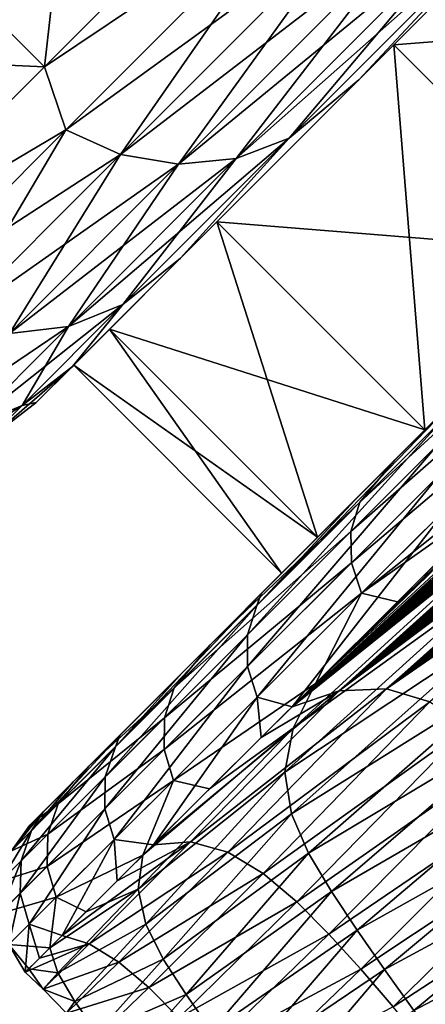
# Model space of a CAD drawing. Header units: metres. Extents: x -42 to 163, y -93 to 90.
# Tile 51 of 232: x 47.14 to 48.28, y -54.21 to -51.45. Entities that reach past the tile are written whole.
import ezdxf

# ---------------------------------------------------------------- set-up
doc = ezdxf.new("R2010")
doc.units = ezdxf.units.M
doc.layers.add('solid_500770_SW0001', color=7, linetype='CONTINUOUS')

msp = doc.modelspace()

# ---------------------------------------------------------------- linework, layer by layer
at = {"layer": 'solid_500770_SW0001'}
for points in [[(47.210278, -51.579704, -6.698299), (46.639683, -51.009109, -6.698299), (47.355736, -50.293056, -8.75175)], [(47.926331, -50.863651, -8.75175), (47.210278, -51.579704, -6.698299), (47.355736, -50.293056, -8.75175)], [(48.093449, -51.615772, 6.445826), (48.19154, -51.517681, 6.39268), (48.874863, -50.834358, 8.352324)], [(48.782753, -50.926468, 8.423708), (48.093449, -51.615772, 6.445826), (48.874863, -50.834358, 8.352324)], [(48.874863, -50.834358, -8.352324), (48.093449, -51.615772, -6.445826), (48.782753, -50.926468, -8.423708)], [(48.874863, -50.834358, -8.352324), (48.19154, -51.517681, -6.39268), (48.093449, -51.615772, -6.445826)], [(48.874863, -50.834358, 8.352324), (48.19154, -51.517681, 6.39268), (49.459232, -51.418705, 8.352358)], [(48.874863, -50.834358, -8.352324), (48.775887, -52.102051, -6.392638), (48.19154, -51.517681, -6.39268)], [(47.210278, -51.579704, 6.698299), (47.926331, -50.863651, 8.75175), (46.639683, -51.009109, 6.698299)], [(47.93119, -51.095779, 8.42179), (47.926331, -50.863651, 8.75175), (47.210278, -51.579704, 6.698299)], [(47.93119, -51.095779, -8.42179), (47.210278, -51.579704, -6.698299), (47.926331, -50.863651, -8.75175)], [(48.541561, -51.136337, -8.200282), (48.782753, -50.926468, -8.423708), (48.093449, -51.615772, -6.445826)], [(48.541561, -51.136337, 8.200282), (48.093449, -51.615772, 6.445826), (48.782753, -50.926468, 8.423708)], [(47.210278, -51.579704, 6.698299), (46.639683, -51.009109, 6.698299), (46.119282, -51.52951, 4.530239)], [(47.210278, -51.579704, -6.698299), (46.68988, -52.100105, -4.530239), (46.639683, -51.009109, -6.698299)], [(47.270233, -51.756737, 6.43538), (47.93119, -51.095779, 8.42179), (47.210278, -51.579704, 6.698299)], [(47.93119, -51.095779, -8.42179), (47.270233, -51.756737, -6.43538), (47.210278, -51.579704, -6.698299)], [(48.082382, -51.166595, 8.390546), (47.93119, -51.095779, 8.42179), (47.270233, -51.756737, 6.43538)], [(47.423878, -51.8251, -6.411504), (47.270233, -51.756737, -6.43538), (47.93119, -51.095779, -8.42179)], [(48.082382, -51.166595, -8.390546), (47.423878, -51.8251, -6.411504), (47.93119, -51.095779, -8.42179)], [(48.541561, -51.136337, 8.200282), (48.398354, -51.187592, 8.275876), (47.748852, -51.837097, 6.323882)], [(47.897991, -51.779911, 6.266118), (48.541561, -51.136337, 8.200282), (47.748852, -51.837097, 6.323882)], [(48.541561, -51.136337, -8.200282), (48.093449, -51.615772, -6.445826), (47.897991, -51.779911, -6.266118)], [(47.897991, -51.779911, 6.266118), (48.093449, -51.615772, 6.445826), (48.541561, -51.136337, 8.200282)], [(48.541561, -51.136337, -8.200282), (47.897991, -51.779911, -6.266118), (48.398354, -51.187592, -8.275876)], [(47.423878, -51.8251, 6.411504), (48.082382, -51.166595, 8.390546), (47.270233, -51.756737, 6.43538)], [(48.24173, -51.197914, 8.340775), (48.082382, -51.166595, 8.390546), (47.423878, -51.8251, 6.411504)], [(47.587132, -51.852512, -6.373473), (47.423878, -51.8251, -6.411504), (48.082382, -51.166595, -8.390546)], [(48.24173, -51.197914, -8.340775), (47.587132, -51.852512, -6.373473), (48.082382, -51.166595, -8.390546)], [(48.398354, -51.187592, 8.275876), (48.24173, -51.197914, 8.340775), (47.587132, -51.852512, 6.373473)], [(47.748852, -51.837097, 6.323882), (48.398354, -51.187592, 8.275876), (47.587132, -51.852512, 6.373473)], [(48.398354, -51.187592, -8.275876), (47.748852, -51.837097, -6.323882), (48.24173, -51.197914, -8.340775)], [(47.897991, -51.779911, -6.266118), (47.748852, -51.837097, -6.323882), (48.398354, -51.187592, -8.275876)], [(47.587132, -51.852512, 6.373473), (48.24173, -51.197914, 8.340775), (47.423878, -51.8251, 6.411504)], [(47.748852, -51.837097, -6.323882), (47.587132, -51.852512, -6.373473), (48.24173, -51.197914, -8.340775)], [(48.19154, -51.517681, 6.39268), (48.775887, -52.102051, 6.392638), (49.459232, -51.418705, 8.352358)], [(47.592728, -52.116497, 4.35811), (47.694901, -52.01432, 4.323639), (48.19154, -51.517681, 6.39268)], [(48.093449, -51.615772, 6.445826), (47.592728, -52.116497, 4.35811), (48.19154, -51.517681, 6.39268)], [(48.19154, -51.517681, -6.39268), (47.592728, -52.116497, -4.35811), (48.093449, -51.615772, -6.445826)], [(48.19154, -51.517681, -6.39268), (47.694901, -52.01432, -4.323639), (47.592728, -52.116497, -4.35811)], [(48.19154, -51.517681, 6.39268), (47.694901, -52.01432, 4.323639), (48.775887, -52.102051, 6.392638)], [(48.19154, -51.517681, -6.39268), (48.279266, -52.598675, -4.323665), (47.694901, -52.01432, -4.323639)], [(48.19154, -51.517681, -6.39268), (48.775887, -52.102051, -6.392638), (48.279266, -52.598675, -4.323665)], [(46.68988, -52.100105, 4.530239), (47.210278, -51.579704, 6.698299), (46.119282, -51.52951, 4.530239)], [(47.270233, -51.756737, 6.43538), (47.210278, -51.579704, 6.698299), (46.68988, -52.100105, 4.530239)], [(47.270233, -51.756737, -6.43538), (46.68988, -52.100105, -4.530239), (47.210278, -51.579704, -6.698299)], [(47.897991, -51.779911, -6.266118), (48.093449, -51.615772, -6.445826), (47.592728, -52.116497, -4.35811)], [(47.897991, -51.779911, 6.266118), (47.592728, -52.116497, 4.35811), (48.093449, -51.615772, 6.445826)], [(46.790531, -52.236439, 4.347479), (47.270233, -51.756737, 6.43538), (46.68988, -52.100105, 4.530239)], [(47.270233, -51.756737, -6.43538), (46.790531, -52.236439, -4.347479), (46.68988, -52.100105, -4.530239)], [(47.423878, -51.8251, 6.411504), (47.270233, -51.756737, 6.43538), (46.790531, -52.236439, 4.347479)], [(46.945953, -52.303024, -4.33135), (46.790531, -52.236439, -4.347479), (47.270233, -51.756737, -6.43538)], [(47.423878, -51.8251, -6.411504), (46.945953, -52.303024, -4.33135), (47.270233, -51.756737, -6.43538)], [(47.897991, -51.779911, 6.266118), (47.748852, -51.837097, 6.323882), (47.277462, -52.308487, 4.272156)], [(47.430908, -52.246994, 4.233133), (47.897991, -51.779911, 6.266118), (47.277462, -52.308487, 4.272156)], [(47.897991, -51.779911, -6.266118), (47.592728, -52.116497, -4.35811), (47.430908, -52.246994, -4.233133)], [(47.430908, -52.246994, 4.233133), (47.592728, -52.116497, 4.35811), (47.897991, -51.779911, 6.266118)], [(47.897991, -51.779911, -6.266118), (47.430908, -52.246994, -4.233133), (47.748852, -51.837097, -6.323882)], [(46.945953, -52.303024, 4.33135), (47.423878, -51.8251, 6.411504), (46.790531, -52.236439, 4.347479)], [(47.587132, -51.852512, 6.373473), (47.423878, -51.8251, 6.411504), (46.945953, -52.303024, 4.33135)], [(47.112045, -52.327599, -4.305657), (46.945953, -52.303024, -4.33135), (47.423878, -51.8251, -6.411504)], [(47.587132, -51.852512, -6.373473), (47.112045, -52.327599, -4.305657), (47.423878, -51.8251, -6.411504)], [(47.112045, -52.327599, 4.305657), (47.587132, -51.852512, 6.373473), (46.945953, -52.303024, 4.33135)], [(47.748852, -51.837097, 6.323882), (47.587132, -51.852512, 6.373473), (47.112045, -52.327599, 4.305657)], [(47.277462, -52.308487, 4.272156), (47.748852, -51.837097, 6.323882), (47.112045, -52.327599, 4.305657)], [(47.277462, -52.308487, -4.272156), (47.112045, -52.327599, -4.305657), (47.587132, -51.852512, -6.373473)], [(47.748852, -51.837097, -6.323882), (47.277462, -52.308487, -4.272156), (47.587132, -51.852512, -6.373473)], [(47.430908, -52.246994, -4.233133), (47.277462, -52.308487, -4.272156), (47.748852, -51.837097, -6.323882)], [(47.288902, -52.420322, 2.195059), (47.393448, -52.315773, 2.180441), (47.694901, -52.01432, 4.323639)], [(47.592728, -52.116497, 4.35811), (47.288902, -52.420322, 2.195059), (47.694901, -52.01432, 4.323639)], [(47.694901, -52.01432, -4.323639), (47.288902, -52.420322, -2.195059), (47.592728, -52.116497, -4.35811)], [(47.694901, -52.01432, -4.323639), (47.393448, -52.315773, -2.180441), (47.288902, -52.420322, -2.195059)], [(47.694901, -52.01432, 4.323639), (47.393448, -52.315773, 2.180441), (48.279266, -52.598675, 4.323665)], [(47.694901, -52.01432, -4.323639), (47.97781, -52.900131, -2.180458), (47.393448, -52.315773, -2.180441)], [(47.694901, -52.01432, 4.323639), (48.279266, -52.598675, 4.323665), (48.775887, -52.102051, 6.392638)], [(47.694901, -52.01432, -4.323639), (48.279266, -52.598675, -4.323665), (47.97781, -52.900131, -2.180458)], [(48.884281, -51.99366, 8.945021), (48.194969, -52.682972, 7.021951), (48.806561, -52.091549, 8.911133)], [(48.279266, -52.598675, 4.323665), (48.194969, -52.682972, 7.021951), (48.884281, -51.99366, 8.945021)], [(48.775887, -52.102051, 6.392638), (48.279266, -52.598675, 4.323665), (48.884281, -51.99366, 8.945021)], [(48.194969, -52.682972, 7.021951), (48.096157, -52.801773, 6.889869), (48.806561, -52.091549, 8.911133)], [(48.784943, -52.170795, 8.952416), (48.806561, -52.091549, 8.911133), (48.096157, -52.801773, 6.889869)], [(48.279266, -52.598675, -4.323665), (48.775887, -52.102051, -6.392638), (48.388439, -52.489502, -7.622613)], [(47.430908, -52.246994, -4.233133), (47.592728, -52.116497, -4.35811), (47.288902, -52.420322, -2.195059)], [(47.430908, -52.246994, 4.233133), (47.288902, -52.420322, 2.195059), (47.592728, -52.116497, 4.35811)], [(48.071186, -52.8839, 6.921677), (48.784943, -52.170795, 8.952416), (48.096157, -52.801773, 6.889869)], [(48.789608, -52.25621, 8.985463), (48.784943, -52.170795, 8.952416), (48.071186, -52.8839, 6.921677)], [(47.430908, -52.246994, 4.233133), (47.277462, -52.308487, 4.272156), (46.991619, -52.594326, 2.153055)], [(47.147678, -52.530224, 2.133389), (47.430908, -52.246994, 4.233133), (46.991619, -52.594326, 2.153055)], [(47.430908, -52.246994, -4.233133), (47.288902, -52.420322, -2.195059), (47.147678, -52.530224, -2.133389)], [(47.147678, -52.530224, 2.133389), (47.288902, -52.420322, 2.195059), (47.430908, -52.246994, 4.233133)], [(47.430908, -52.246994, -4.233133), (47.147678, -52.530224, -2.133389), (47.277462, -52.308487, -4.272156)], [(48.072918, -52.971561, 6.947191), (48.789608, -52.25621, 8.985463), (48.071186, -52.8839, 6.921677)], [(48.820141, -52.34013, 9.007306), (48.789608, -52.25621, 8.985463), (48.072918, -52.971561, 6.947191)], [(47.277462, -52.308487, 4.272156), (47.112045, -52.327599, 4.305657), (46.823963, -52.615681, 2.169939)], [(46.991619, -52.594326, 2.153055), (47.277462, -52.308487, 4.272156), (46.823963, -52.615681, 2.169939)], [(47.277462, -52.308487, -4.272156), (46.991619, -52.594326, -2.153055), (47.112045, -52.327599, -4.305657)], [(47.147678, -52.530224, -2.133389), (46.991619, -52.594326, -2.153055), (47.277462, -52.308487, -4.272156)], [(47.187386, -52.521835), (47.292393, -52.416828), (47.393448, -52.315773, 2.180441)], [(47.288902, -52.420322, 2.195059), (47.187386, -52.521835), (47.393448, -52.315773, 2.180441)], [(47.393448, -52.315773, -2.180441), (47.292393, -52.416828), (47.288902, -52.420322, -2.195059)], [(47.393448, -52.315773, -2.180441), (47.876751, -53.00119), (47.292393, -52.416828)], [(47.393448, -52.315773, 2.180441), (47.292393, -52.416828), (47.97781, -52.900131, 2.180458)], [(47.393448, -52.315773, -2.180441), (47.97781, -52.900131, -2.180458), (47.876751, -53.00119)], [(47.393448, -52.315773, 2.180441), (47.97781, -52.900131, 2.180458), (48.279266, -52.598675, 4.323665)], [(48.1012, -53.056961, 6.96414), (48.820141, -52.34013, 9.007306), (48.072918, -52.971561, 6.947191)], [(48.1012, -53.056961, 6.96414), (48.723747, -52.561905, 8.642726), (48.820141, -52.34013, 9.007306)], [(47.052769, -52.625134), (47.187386, -52.521835), (47.288902, -52.420322, 2.195059)], [(47.052769, -52.625134), (47.288902, -52.420322, 2.195059), (47.147678, -52.530224, 2.133389)], [(47.147678, -52.530224, -2.133389), (47.288902, -52.420322, -2.195059), (47.187386, -52.521835)], [(47.187386, -52.521835), (47.288902, -52.420322, -2.195059), (47.292393, -52.416828)], [(47.292393, -52.416828), (47.876751, -53.00119), (47.97781, -52.900131, 2.180458)], [(47.806637, -53.091175, -5.817782), (48.388439, -52.489502, -7.622613), (48.34103, -52.55695, -7.661691)], [(48.083092, -52.794846, -6.643109), (48.388439, -52.489502, -7.622613), (47.806637, -53.091175, -5.817782)], [(48.279266, -52.598675, -4.323665), (48.388439, -52.489502, -7.622613), (48.083092, -52.794846, -6.643109)], [(47.147678, -52.530224, 2.133389), (46.991619, -52.594326, 2.153055), (46.895836, -52.690113)], [(47.052769, -52.625134), (47.147678, -52.530224, 2.133389), (46.895836, -52.690113)], [(47.147678, -52.530224, -2.133389), (47.052769, -52.625134), (46.991619, -52.594326, -2.153055)], [(47.147678, -52.530224, -2.133389), (47.187386, -52.521835), (47.052769, -52.625134)], [(47.780323, -53.17432, -5.844702), (47.806637, -53.091175, -5.817782), (48.34103, -52.55695, -7.661691)], [(47.780323, -53.17432, -5.844702), (48.34103, -52.55695, -7.661691), (48.317245, -52.638023, -7.697217)], [(48.1012, -53.056961, 6.96414), (48.532242, -52.75267, 8.129647), (48.723747, -52.561905, 8.642726)], [(47.97781, -52.900131, -2.180458), (48.279266, -52.598675, -4.323665), (48.083092, -52.794846, -6.643109)], [(48.279266, -52.598675, 4.323665), (47.97781, -52.900131, 2.180458), (48.194969, -52.682972, 7.021951)], [(47.780811, -53.26276, -5.866355), (47.780323, -53.17432, -5.844702), (48.317245, -52.638023, -7.697217)], [(47.780811, -53.26276, -5.866355), (48.317245, -52.638023, -7.697217), (48.320011, -52.724846, -7.725726)], [(48.194969, -52.682972, 7.021951), (47.675991, -53.201946, 4.994047), (48.096157, -52.801773, 6.889869)], [(47.876751, -53.00119), (47.675991, -53.201946, 4.994047), (48.194969, -52.682972, 7.021951)], [(47.97781, -52.900131, 2.180458), (47.876751, -53.00119), (48.194969, -52.682972, 7.021951)], [(47.808064, -53.34866, -5.880825), (47.780811, -53.26276, -5.866355), (48.320011, -52.724846, -7.725726)], [(47.808064, -53.34866, -5.880825), (48.320011, -52.724846, -7.725726), (48.349075, -52.809677, -7.744676)], [(47.971409, -53.310833, 6.330456), (48.518417, -52.880436, 7.937075), (48.608612, -52.722878, 8.278893)], [(48.202404, -53.080952, 7.137126), (47.971409, -53.310833, 6.330456), (48.608612, -52.722878, 8.278893)], [(48.202404, -53.080952, 7.137126), (48.608612, -52.722878, 8.278893), (48.532242, -52.75267, 8.129647)], [(48.671074, -52.761223, -8.318845), (48.038239, -53.331612, -6.424383), (47.906582, -53.375633, -6.080378)], [(48.653873, -52.766407, -8.287551), (48.671074, -52.761223, -8.318845), (47.906582, -53.375633, -6.080378)], [(48.815941, -52.738796, -8.551108), (48.830154, -52.738949, -8.57065), (48.038239, -53.331612, -6.424383)], [(48.80146, -52.738979, -8.53074), (48.815941, -52.738796, -8.551108), (48.038239, -53.331612, -6.424383)], [(48.830154, -52.738949, -8.57065), (48.171352, -53.325142, -6.69057), (48.038239, -53.331612, -6.424383)], [(48.7868, -52.739773, -8.509324), (48.80146, -52.738979, -8.53074), (48.038239, -53.331612, -6.424383)], [(48.772263, -52.741741, -8.486563), (48.7868, -52.739773, -8.509324), (48.038239, -53.331612, -6.424383)], [(48.756969, -52.74395, -8.462374), (48.772263, -52.741741, -8.486563), (48.038239, -53.331612, -6.424383)], [(48.740692, -52.74617, -8.436706), (48.756969, -52.74395, -8.462374), (48.038239, -53.331612, -6.424383)], [(48.723579, -52.748657, -8.409437), (48.740692, -52.74617, -8.436706), (48.038239, -53.331612, -6.424383)], [(48.705982, -52.751755, -8.38061), (48.723579, -52.748657, -8.409437), (48.038239, -53.331612, -6.424383)], [(48.688465, -52.756252, -8.350009), (48.705982, -52.751755, -8.38061), (48.038239, -53.331612, -6.424383)], [(48.671074, -52.761223, -8.318845), (48.688465, -52.756252, -8.350009), (48.038239, -53.331612, -6.424383)], [(48.1012, -53.056961, 6.96414), (48.202404, -53.080952, 7.137126), (48.532242, -52.75267, 8.129647)], [(48.830154, -52.738949, -8.57065), (48.84417, -52.739735, -8.5891), (48.171352, -53.325142, -6.69057)], [(48.84417, -52.739735, -8.5891), (48.858002, -52.74118, -8.606459), (48.171352, -53.325142, -6.69057)], [(48.858002, -52.74118, -8.606459), (48.871723, -52.743519, -8.622566), (48.171352, -53.325142, -6.69057)], [(48.871723, -52.743519, -8.622566), (48.885162, -52.745922, -8.638184), (48.171352, -53.325142, -6.69057)], [(48.885162, -52.745922, -8.638184), (48.898121, -52.747765, -8.653796), (48.171352, -53.325142, -6.69057)], [(48.898121, -52.747765, -8.653796), (48.911434, -52.750023, -8.669369), (48.171352, -53.325142, -6.69057)], [(48.911434, -52.750023, -8.669369), (48.925335, -52.752934, -8.684957), (48.171352, -53.325142, -6.69057)], [(48.925335, -52.752934, -8.684957), (48.940559, -52.757248, -8.700668), (48.171352, -53.325142, -6.69057)], [(48.940559, -52.757248, -8.700668), (48.957161, -52.762779, -8.716817), (48.171352, -53.325142, -6.69057)], [(48.957161, -52.762779, -8.716817), (48.975277, -52.76947, -8.733649), (48.171352, -53.325142, -6.69057)], [(48.638004, -52.771168, -8.258573), (48.653873, -52.766407, -8.287551), (47.906582, -53.375633, -6.080378)], [(48.623203, -52.775928, -8.231029), (48.638004, -52.771168, -8.258573), (47.906582, -53.375633, -6.080378)], [(48.609261, -52.781536, -8.20351), (48.623203, -52.775928, -8.231029), (47.906582, -53.375633, -6.080378)], [(48.595612, -52.787083, -8.176393), (48.609261, -52.781536, -8.20351), (47.906582, -53.375633, -6.080378)], [(48.582047, -52.792313, -8.149704), (48.595612, -52.787083, -8.176393), (47.906582, -53.375633, -6.080378)], [(48.568745, -52.797321, -8.123589), (48.582047, -52.792313, -8.149704), (47.906582, -53.375633, -6.080378)], [(48.975277, -52.76947, -8.733649), (48.293381, -53.362164, -6.858249), (48.171352, -53.325142, -6.69057)], [(47.675991, -53.201946, 4.994047), (47.574718, -53.323009, 4.770153), (48.096157, -52.801773, 6.889869)], [(48.071186, -52.8839, 6.921677), (48.096157, -52.801773, 6.889869), (47.574718, -53.323009, 4.770153)], [(47.818928, -53.05901, -5.633524), (48.083092, -52.794846, -6.643109), (47.806637, -53.091175, -5.817782)], [(47.808064, -53.34866, -5.880825), (48.349075, -52.809677, -7.744676), (47.906582, -53.375633, -6.080378)], [(47.97781, -52.900131, -2.180458), (48.083092, -52.794846, -6.643109), (47.818928, -53.05901, -5.633524)], [(48.555759, -52.802452, -8.097676), (48.568745, -52.797321, -8.123589), (47.906582, -53.375633, -6.080378)], [(48.543484, -52.808464, -8.071537), (48.555759, -52.802452, -8.097676), (47.906582, -53.375633, -6.080378)], [(48.530693, -52.814949, -8.043895), (48.543484, -52.808464, -8.071537), (47.906582, -53.375633, -6.080378)], [(48.349075, -52.809677, -7.744676), (48.399723, -52.884987, -7.748932), (47.906582, -53.375633, -6.080378)], [(48.516953, -52.821808, -8.014214), (48.530693, -52.814949, -8.043895), (47.906582, -53.375633, -6.080378)], [(48.501507, -52.828888, -7.981548), (48.516953, -52.821808, -8.014214), (47.906582, -53.375633, -6.080378)], [(48.433178, -52.866402, -7.82644), (48.501507, -52.828888, -7.981548), (47.906582, -53.375633, -6.080378)], [(48.416729, -52.875843, -7.787957), (48.433178, -52.866402, -7.82644), (47.906582, -53.375633, -6.080378)], [(48.416729, -52.875843, -7.787957), (47.906582, -53.375633, -6.080378), (48.399723, -52.884987, -7.748932)], [(47.547283, -53.407055, 4.792077), (48.071186, -52.8839, 6.921677), (47.574718, -53.323009, 4.770153)], [(48.072918, -52.971561, 6.947191), (48.071186, -52.8839, 6.921677), (47.547283, -53.407055, 4.792077)], [(47.97781, -52.900131, -2.180458), (47.818928, -53.05901, -5.633524), (47.876751, -53.00119)], [(47.909096, -53.436066, 5.972875), (48.469757, -53.031776, 7.652113), (48.518417, -52.880436, 7.937075)], [(47.971409, -53.310833, 6.330456), (47.909096, -53.436066, 5.972875), (48.518417, -52.880436, 7.937075)], [(47.546745, -53.496201, 4.809703), (48.072918, -52.971561, 6.947191), (47.547283, -53.407055, 4.792077)], [(48.1012, -53.056961, 6.96414), (48.072918, -52.971561, 6.947191), (47.546745, -53.496201, 4.809703)], [(47.876751, -53.00119), (47.818928, -53.05901, -5.633524), (47.675991, -53.201946, 4.994047)], [(47.885452, -53.559246, 5.682681), (48.473049, -53.170025, 7.461297), (48.469757, -53.031776, 7.652113)], [(47.909096, -53.436066, 5.972875), (47.885452, -53.559246, 5.682681), (48.469757, -53.031776, 7.652113)], [(47.818928, -53.05901, -5.633524), (47.806637, -53.091175, -5.817782), (47.409458, -53.48819, -3.831229)], [(47.5979, -53.280041, -4.600268), (47.818928, -53.05901, -5.633524), (47.409458, -53.48819, -3.831229)], [(47.573151, -53.582581, 4.821476), (48.1012, -53.056961, 6.96414), (47.546745, -53.496201, 4.809703)], [(47.573151, -53.582581, 4.821476), (47.971409, -53.310833, 6.330456), (48.1012, -53.056961, 6.96414)], [(47.675991, -53.201946, 4.994047), (47.818928, -53.05901, -5.633524), (47.5979, -53.280041, -4.600268)], [(48.1012, -53.056961, 6.96414), (47.971409, -53.310833, 6.330456), (48.202404, -53.080952, 7.137126)], [(47.381256, -53.572773, -3.84893), (47.409458, -53.48819, -3.831229), (47.806637, -53.091175, -5.817782)], [(47.780323, -53.17432, -5.844702), (47.381256, -53.572773, -3.84893), (47.806637, -53.091175, -5.817782)], [(47.37999, -53.662323, -3.863206), (47.381256, -53.572773, -3.84893), (47.780323, -53.17432, -5.844702)], [(47.780811, -53.26276, -5.866355), (47.37999, -53.662323, -3.863206), (47.780323, -53.17432, -5.844702)], [(47.885452, -53.559246, 5.682681), (47.904179, -53.67609, 5.492023), (48.473049, -53.170025, 7.461297)], [(47.904179, -53.67609, 5.492023), (48.51421, -53.295353, 7.350396), (48.473049, -53.170025, 7.461297)], [(47.675991, -53.201946, 4.994047), (47.335262, -53.542679, 2.891607), (47.574718, -53.323009, 4.770153)], [(47.675991, -53.201946, 4.994047), (47.421711, -53.456226, -3.549704), (47.335262, -53.542679, 2.891607)], [(47.675991, -53.201946, 4.994047), (47.5979, -53.280041, -4.600268), (47.421711, -53.456226, -3.549704)], [(47.405766, -53.748962, -3.872802), (47.37999, -53.662323, -3.863206), (47.780811, -53.26276, -5.866355)], [(47.808064, -53.34866, -5.880825), (47.405766, -53.748962, -3.872802), (47.780811, -53.26276, -5.866355)], [(47.421711, -53.456226, -3.549704), (47.5979, -53.280041, -4.600268), (47.409458, -53.48819, -3.831229)], [(47.573151, -53.582581, 4.821476), (47.674332, -53.606339, 5.078699), (47.971409, -53.310833, 6.330456)], [(47.674332, -53.606339, 5.078699), (47.909096, -53.436066, 5.972875), (47.971409, -53.310833, 6.330456)], [(47.904179, -53.67609, 5.492023), (47.952351, -53.786739, 5.382288), (48.51421, -53.295353, 7.350396)], [(47.952351, -53.786739, 5.382288), (48.576714, -53.413242, 7.287887), (48.51421, -53.295353, 7.350396)], [(47.335262, -53.542679, 2.891607), (47.248844, -53.648731, 2.599978), (47.574718, -53.323009, 4.770153)], [(47.547283, -53.407055, 4.792077), (47.574718, -53.323009, 4.770153), (47.248844, -53.648731, 2.599978)], [(48.038239, -53.331612, -6.424383), (47.620209, -53.755344, -4.577442), (47.516689, -53.763256, -4.250798)], [(48.038239, -53.331612, -6.424383), (47.516689, -53.763256, -4.250798), (47.819435, -53.462288, -5.726807)], [(48.171352, -53.325142, -6.69057), (47.725552, -53.784256, -4.801699), (47.620209, -53.755344, -4.577442)], [(48.038239, -53.331612, -6.424383), (48.171352, -53.325142, -6.69057), (47.620209, -53.755344, -4.577442)], [(48.171352, -53.325142, -6.69057), (48.293381, -53.362164, -6.858249), (47.725552, -53.784256, -4.801699)], [(47.906582, -53.375633, -6.080378), (48.038239, -53.331612, -6.424383), (47.819435, -53.462288, -5.726807)], [(47.808064, -53.34866, -5.880825), (47.516689, -53.763256, -4.250798), (47.405766, -53.748962, -3.872802)], [(47.808064, -53.34866, -5.880825), (47.819435, -53.462288, -5.726807), (47.516689, -53.763256, -4.250798)], [(48.293381, -53.362164, -6.858249), (47.825039, -53.843842, -4.933868), (47.725552, -53.784256, -4.801699)], [(47.808064, -53.34866, -5.880825), (47.906582, -53.375633, -6.080378), (47.819435, -53.462288, -5.726807)], [(48.293381, -53.362164, -6.858249), (48.402794, -53.430286, -6.952761), (47.825039, -53.843842, -4.933868)], [(47.219872, -53.733898, 2.611865), (47.547283, -53.407055, 4.792077), (47.248844, -53.648731, 2.599978)], [(47.546745, -53.496201, 4.809703), (47.547283, -53.407055, 4.792077), (47.219872, -53.733898, 2.611865)], [(47.952351, -53.786739, 5.382288), (48.016682, -53.894592, 5.320095), (48.576714, -53.413242, 7.287887)], [(48.016682, -53.894592, 5.320095), (48.648796, -53.5289, 7.248507), (48.576714, -53.413242, 7.287887)], [(47.421711, -53.456226, -3.549704), (47.409458, -53.48819, -3.831229), (47.17411, -53.723427, -1.738339)], [(47.291359, -53.586582, -2.486559), (47.421711, -53.456226, -3.549704), (47.17411, -53.723427, -1.738339)], [(47.335262, -53.542679, 2.891607), (47.421711, -53.456226, -3.549704), (47.291359, -53.586582, -2.486559)], [(47.473164, -53.887856, 3.744113), (47.885452, -53.559246, 5.682681), (47.909096, -53.436066, 5.972875)], [(47.486973, -53.79261, 4.074896), (47.473164, -53.887856, 3.744113), (47.909096, -53.436066, 5.972875)], [(47.486973, -53.79261, 4.074896), (47.909096, -53.436066, 5.972875), (47.674332, -53.606339, 5.078699)], [(48.402794, -53.430286, -6.952761), (47.919033, -53.923382, -5.007319), (47.825039, -53.843842, -4.933868)], [(48.402794, -53.430286, -6.952761), (48.503956, -53.515961, -7.007313), (47.919033, -53.923382, -5.007319)], [(47.144794, -53.80883, -1.746393), (47.17411, -53.723427, -1.738339), (47.409458, -53.48819, -3.831229)], [(47.381256, -53.572773, -3.84893), (47.144794, -53.80883, -1.746393), (47.409458, -53.48819, -3.831229)], [(47.217869, -53.823898, 2.621432), (47.546745, -53.496201, 4.809703), (47.219872, -53.733898, 2.611865)], [(47.573151, -53.582581, 4.821476), (47.546745, -53.496201, 4.809703), (47.217869, -53.823898, 2.621432)], [(48.503956, -53.515961, -7.007313), (48.009701, -54.013866, -5.052735), (47.919033, -53.923382, -5.007319)], [(48.503956, -53.515961, -7.007313), (48.600986, -53.611717, -7.042518), (48.009701, -54.013866, -5.052735)], [(48.016682, -53.894592, 5.320095), (48.088543, -54.002892, 5.280647), (48.648796, -53.5289, 7.248507)], [(48.088543, -54.002892, 5.280647), (48.727642, -53.64547, 7.222541), (48.648796, -53.5289, 7.248507)], [(47.335262, -53.542679, 2.891607), (47.17815, -53.699791, 0.74538), (47.248844, -53.648731, 2.599978)], [(47.335262, -53.542679, 2.891607), (47.207108, -53.670834, -1.413652), (47.17815, -53.699791, 0.74538)], [(47.335262, -53.542679, 2.891607), (47.291359, -53.586582, -2.486559), (47.207108, -53.670834, -1.413652)], [(47.473164, -53.887856, 3.744113), (47.49556, -53.985924, 3.513931), (47.885452, -53.559246, 5.682681)], [(47.49556, -53.985924, 3.513931), (47.904179, -53.67609, 5.492023), (47.885452, -53.559246, 5.682681)], [(47.142464, -53.89901, -1.752907), (47.144794, -53.80883, -1.746393), (47.381256, -53.572773, -3.84893)], [(47.37999, -53.662323, -3.863206), (47.142464, -53.89901, -1.752907), (47.381256, -53.572773, -3.84893)], [(47.207108, -53.670834, -1.413652), (47.291359, -53.586582, -2.486559), (47.17411, -53.723427, -1.738339)], [(47.243019, -53.910851, 2.627844), (47.573151, -53.582581, 4.821476), (47.217869, -53.823898, 2.621432)], [(47.243019, -53.910851, 2.627844), (47.486973, -53.79261, 4.074896), (47.573151, -53.582581, 4.821476)], [(47.573151, -53.582581, 4.821476), (47.486973, -53.79261, 4.074896), (47.674332, -53.606339, 5.078699)], [(48.600986, -53.611717, -7.042518), (48.099583, -54.112743, -5.082571), (48.009701, -54.013866, -5.052735)], [(48.600986, -53.611717, -7.042518), (48.696754, -53.715664, -7.066036), (48.099583, -54.112743, -5.082571)], [(47.17815, -53.699791, 0.74538), (47.117275, -53.780235, 0.418558), (47.248844, -53.648731, 2.599978)], [(47.219872, -53.733898, 2.611865), (47.248844, -53.648731, 2.599978), (47.117275, -53.780235, 0.418558)], [(48.088543, -54.002892, 5.280647), (48.166142, -54.113785, 5.254593), (48.727642, -53.64547, 7.222541)], [(48.166142, -54.113785, 5.254593), (48.811428, -53.764389, 7.20464), (48.727642, -53.64547, 7.222541)], [(47.207108, -53.670834, -1.413652), (47.17411, -53.723427, -1.738339), (47.117275, -53.780235, 0.418558)], [(47.169308, -53.708633, -0.334722), (47.207108, -53.670834, -1.413652), (47.117275, -53.780235, 0.418558)], [(47.167324, -53.986076, -1.757312), (47.142464, -53.89901, -1.752907), (47.37999, -53.662323, -3.863206)], [(47.405766, -53.748962, -3.872802), (47.167324, -53.986076, -1.757312), (47.37999, -53.662323, -3.863206)], [(47.17815, -53.699791, 0.74538), (47.207108, -53.670834, -1.413652), (47.169308, -53.708633, -0.334722)], [(47.49556, -53.985924, 3.513931), (47.544201, -54.084419, 3.377292), (47.904179, -53.67609, 5.492023)], [(47.544201, -54.084419, 3.377292), (47.952351, -53.786739, 5.382288), (47.904179, -53.67609, 5.492023)], [(47.17815, -53.699791, 0.74538), (47.169308, -53.708633, -0.334722), (47.117275, -53.780235, 0.418558)], [(47.087685, -53.865837, 0.420412), (47.117275, -53.780235, 0.418558), (47.17411, -53.723427, -1.738339)], [(47.144794, -53.80883, -1.746393), (47.087685, -53.865837, 0.420412), (47.17411, -53.723427, -1.738339)], [(48.696754, -53.715664, -7.066036), (48.190006, -54.218697, -5.103006), (48.099583, -54.112743, -5.082571)], [(48.696754, -53.715664, -7.066036), (48.792492, -53.826233, -7.082482), (48.190006, -54.218697, -5.103006)], [(47.087685, -53.865837, 0.420412), (47.219872, -53.733898, 2.611865), (47.117275, -53.780235, 0.418558)], [(47.217869, -53.823898, 2.621432), (47.219872, -53.733898, 2.611865), (47.087685, -53.865837, 0.420412)], [(47.405766, -53.748962, -3.872802), (47.259991, -54.018341, -2.299935), (47.167324, -53.986076, -1.757312)], [(47.405766, -53.748962, -3.872802), (47.414375, -53.864941, -3.606864), (47.259991, -54.018341, -2.299935)], [(47.620209, -53.755344, -4.577442), (47.335873, -54.041382, -2.603284), (47.259991, -54.018341, -2.299935)], [(47.620209, -53.755344, -4.577442), (47.259991, -54.018341, -2.299935), (47.414375, -53.864941, -3.606864)], [(47.620209, -53.755344, -4.577442), (47.725552, -53.784256, -4.801699), (47.335873, -54.041382, -2.603284)], [(47.405766, -53.748962, -3.872802), (47.516689, -53.763256, -4.250798), (47.414375, -53.864941, -3.606864)], [(47.516689, -53.763256, -4.250798), (47.620209, -53.755344, -4.577442), (47.414375, -53.864941, -3.606864)], [(47.725552, -53.784256, -4.801699), (47.419468, -54.092434, -2.801019), (47.335873, -54.041382, -2.603284)], [(47.725552, -53.784256, -4.801699), (47.825039, -53.843842, -4.933868), (47.419468, -54.092434, -2.801019)], [(47.544201, -54.084419, 3.377292), (47.60828, -54.183868, 3.301222), (47.952351, -53.786739, 5.382288)], [(47.60828, -54.183868, 3.301222), (48.016682, -53.894592, 5.320095), (47.952351, -53.786739, 5.382288)], [(48.166142, -54.113785, 5.254593), (48.248081, -54.228149, 5.236612), (48.811428, -53.764389, 7.20464)], [(48.248081, -54.228149, 5.236612), (48.899113, -53.886375, 7.191971), (48.811428, -53.764389, 7.20464)], [(47.085091, -53.956165, 0.421891), (47.087685, -53.865837, 0.420412), (47.144794, -53.80883, -1.746393)], [(47.142464, -53.89901, -1.752907), (47.085091, -53.956165, 0.421891), (47.144794, -53.80883, -1.746393)], [(47.243019, -53.910851, 2.627844), (47.327091, -53.951519, 2.942343), (47.486973, -53.79261, 4.074896)], [(47.327091, -53.951519, 2.942343), (47.473164, -53.887856, 3.744113), (47.486973, -53.79261, 4.074896)], [(47.085091, -53.956165, 0.421891), (47.217869, -53.823898, 2.621432), (47.087685, -53.865837, 0.420412)], [(47.243019, -53.910851, 2.627844), (47.217869, -53.823898, 2.621432), (47.085091, -53.956165, 0.421891)], [(47.825039, -53.843842, -4.933868), (47.503811, -54.164162, -2.914366), (47.419468, -54.092434, -2.801019)], [(47.825039, -53.843842, -4.933868), (47.919033, -53.923382, -5.007319), (47.503811, -54.164162, -2.914366)], [(48.792492, -53.826233, -7.082482), (48.281506, -54.33083, -5.117504), (48.190006, -54.218697, -5.103006)], [(47.109718, -54.043339, 0.422867), (47.085091, -53.956165, 0.421891), (47.142464, -53.89901, -1.752907)], [(47.167324, -53.986076, -1.757312), (47.109718, -54.043339, 0.422867), (47.142464, -53.89901, -1.752907)], [(47.225178, -54.052795, 1.882578), (47.473164, -53.887856, 3.744113), (47.327091, -53.951519, 2.942343)], [(47.225178, -54.052795, 1.882578), (47.247761, -54.122887, 1.578625), (47.473164, -53.887856, 3.744113)], [(47.247761, -54.122887, 1.578625), (47.49556, -53.985924, 3.513931), (47.473164, -53.887856, 3.744113)], [(47.60828, -54.183868, 3.301222), (47.679379, -54.2855, 3.254479), (48.016682, -53.894592, 5.320095)], [(47.679379, -54.2855, 3.254479), (48.088543, -54.002892, 5.280647), (48.016682, -53.894592, 5.320095)], [(48.248081, -54.228149, 5.236612), (48.333614, -54.346424, 5.223946), (48.899113, -53.886375, 7.191971)], [(47.109718, -54.043339, 0.422867), (47.243019, -53.910851, 2.627844), (47.085091, -53.956165, 0.421891)], [(47.109718, -54.043339, 0.422867), (47.225178, -54.052795, 1.882578), (47.243019, -53.910851, 2.627844)], [(47.243019, -53.910851, 2.627844), (47.225178, -54.052795, 1.882578), (47.327091, -53.951519, 2.942343)], [(47.919033, -53.923382, -5.007319), (47.587616, -54.248981, -2.978578), (47.503811, -54.164162, -2.914366)], [(47.919033, -53.923382, -5.007319), (48.009701, -54.013866, -5.052735), (47.587616, -54.248981, -2.978578)], [(47.167324, -53.986076, -1.757312), (47.1563, -54.121292, -0.247224), (47.109718, -54.043339, 0.422867)], [(47.167324, -53.986076, -1.757312), (47.19593, -54.081966, -1.435481), (47.1563, -54.121292, -0.247224)], [(47.167324, -53.986076, -1.757312), (47.259991, -54.018341, -2.299935), (47.19593, -54.081966, -1.435481)], [(47.247761, -54.122887, 1.578625), (47.295662, -54.20364, 1.380627), (47.49556, -53.985924, 3.513931)], [(47.295662, -54.20364, 1.380627), (47.544201, -54.084419, 3.377292), (47.49556, -53.985924, 3.513931)], [(47.679379, -54.2855, 3.254479), (47.755482, -54.390793, 3.223959), (48.088543, -54.002892, 5.280647)], [(47.755482, -54.390793, 3.223959), (48.166142, -54.113785, 5.254593), (48.088543, -54.002892, 5.280647)], [(47.259991, -54.018341, -2.299935), (47.335873, -54.041382, -2.603284), (47.19593, -54.081966, -1.435481)], [(48.009701, -54.013866, -5.052735), (47.671112, -54.341984, -3.019507), (47.587616, -54.248981, -2.978578)], [(48.009701, -54.013866, -5.052735), (48.099583, -54.112743, -5.082571), (47.671112, -54.341984, -3.019507)], [(47.109718, -54.043339, 0.422867), (47.166389, -54.111225, 0.759864), (47.225178, -54.052795, 1.882578)], [(47.109718, -54.043339, 0.422867), (47.1563, -54.121292, -0.247224), (47.166389, -54.111225, 0.759864)], [(47.335873, -54.041382, -2.603284), (47.206696, -54.168926, -0.54158), (47.1563, -54.121292, -0.247224)], [(47.335873, -54.041382, -2.603284), (47.1563, -54.121292, -0.247224), (47.19593, -54.081966, -1.435481)], [(47.166389, -54.111225, 0.759864), (47.247761, -54.122887, 1.578625), (47.225178, -54.052795, 1.882578)], [(47.335873, -54.041382, -2.603284), (47.419468, -54.092434, -2.801019), (47.206696, -54.168926, -0.54158)], [(47.419468, -54.092434, -2.801019), (47.272648, -54.235573, -0.730282), (47.206696, -54.168926, -0.54158)], [(47.419468, -54.092434, -2.801019), (47.503811, -54.164162, -2.914366), (47.272648, -54.235573, -0.730282)], [(47.295662, -54.20364, 1.380627), (47.35862, -54.291473, 1.267057), (47.544201, -54.084419, 3.377292)], [(47.35862, -54.291473, 1.267057), (47.60828, -54.183868, 3.301222), (47.544201, -54.084419, 3.377292)], [(47.1563, -54.121292, -0.247224), (47.206696, -54.168926, -0.54158), (47.166389, -54.111225, 0.759864)], [(47.206696, -54.168926, -0.54158), (47.247761, -54.122887, 1.578625), (47.166389, -54.111225, 0.759864)], [(48.099583, -54.112743, -5.082571), (47.755749, -54.442226, -3.046697), (47.671112, -54.341984, -3.019507)], [(47.755482, -54.390793, 3.223959), (47.835686, -54.500435, 3.203225), (48.166142, -54.113785, 5.254593)], [(48.099583, -54.112743, -5.082571), (48.190006, -54.218697, -5.103006), (47.755749, -54.442226, -3.046697)], [(47.835686, -54.500435, 3.203225), (48.248081, -54.228149, 5.236612), (48.166142, -54.113785, 5.254593)], [(47.206696, -54.168926, -0.54158), (47.295662, -54.20364, 1.380627), (47.247761, -54.122887, 1.578625)], [(47.206696, -54.168926, -0.54158), (47.272648, -54.235573, -0.730282), (47.295662, -54.20364, 1.380627)], [(47.503811, -54.164162, -2.914366), (47.345951, -54.315571, -0.837617), (47.272648, -54.235573, -0.730282)], [(47.503811, -54.164162, -2.914366), (47.587616, -54.248981, -2.978578), (47.345951, -54.315571, -0.837617)], [(47.35862, -54.291473, 1.267057), (47.429523, -54.384644, 1.202634), (47.60828, -54.183868, 3.301222)], [(47.429523, -54.384644, 1.202634), (47.679379, -54.2855, 3.254479), (47.60828, -54.183868, 3.301222)], [(47.272648, -54.235573, -0.730282), (47.35862, -54.291473, 1.267057), (47.295662, -54.20364, 1.380627)]]:
    msp.add_3dface(points, dxfattribs=at)

doc.saveas('drawing.dxf')
